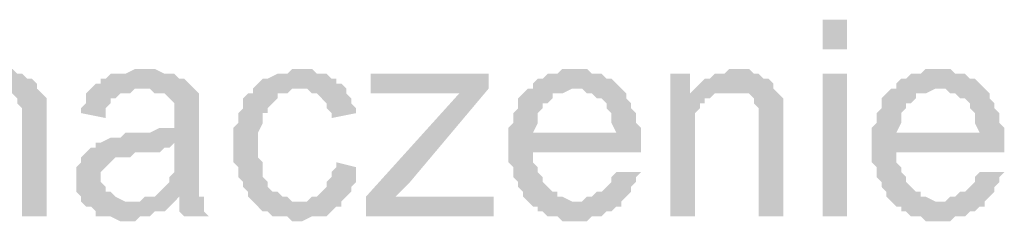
# Model space of a CAD drawing. Header units: millimetres. Extents: x 282377 to 1404227, y -783705 to 1038705.
# Tile 161 of 243: x 383130 to 383215, y 9133 to 9150. Entities that reach past the tile are written whole.
import ezdxf

# ---------------------------------------------------------------- set-up
doc = ezdxf.new("R2010")
doc.units = ezdxf.units.MM
doc.linetypes.add('ACAD_ISO08W100', pattern=[36, 24, -3, 6, -3])
doc.layers.add('!!ELEKTRYKA', color=7, linetype='Continuous')

msp = doc.modelspace()

# ---------------------------------------------------------------- hatches: boundary and pattern name
at = {"layer": '!!ELEKTRYKA', "linetype": 'ACAD_ISO08W100'}
for points in [[(383127.776, 9146.054), (383127.776, 9146.054), (383127.353, 9146.054), (383126.93, 9145.63), (383126.506, 9145.63), (383126.083, 9145.63), (383125.66, 9145.207), (383125.236, 9145.207), (383124.813, 9144.784), (383124.813, 9144.784), (383124.39, 9144.36), (383127.353, 9143.937), (383127.776, 9143.937), (383128.2, 9143.937), (383128.623, 9143.937), (383129.046, 9143.937), (383129.47, 9143.514), (383129.47, 9143.09), (383129.893, 9142.667), (383129.893, 9142.667), (383129.893, 9142.244), (383129.893, 9141.82), (383129.893, 9141.397), (383129.893, 9140.973), (383129.893, 9133.353), (383132.01, 9133.353), (383132.01, 9140.973), (383132.01, 9140.973), (383132.01, 9141.82), (383132.01, 9142.244), (383132.01, 9142.667), (383132.01, 9143.09), (383132.01, 9143.09), (383132.01, 9143.514), (383131.587, 9143.937), (383131.163, 9144.36), (383131.163, 9144.784), (383130.74, 9145.207), (383130.316, 9145.207), (383129.893, 9145.63), (383129.893, 9145.63), (383129.47, 9145.63), (383129.046, 9146.054), (383128.623, 9146.054)], [(383140.477, 9146.054), (383139.63, 9146.054), (383138.784, 9145.63), (383137.514, 9145.63), (383137.09, 9145.207), (383136.667, 9145.207), (383136.667, 9144.784), (383136.244, 9144.784), (383135.82, 9144.36), (383140.054, 9144.36), (383140.477, 9144.36), (383140.9, 9144.36), (383141.324, 9143.937), (383141.747, 9143.937), (383142.17, 9143.937), (383142.594, 9143.514), (383142.594, 9143.514), (383143.017, 9143.09), (383143.017, 9142.667), (383143.017, 9142.244), (383143.017, 9141.82), (383143.017, 9141.82), (383143.017, 9140.973), (383142.594, 9140.973), (383142.594, 9140.973), (383142.17, 9140.973), (383141.747, 9140.973), (383140.9, 9140.55), (383140.477, 9140.55), (383140.054, 9140.55), (383139.207, 9140.55), (383138.784, 9140.55), (383138.36, 9140.127), (383137.937, 9140.127), (383137.514, 9140.127), (383137.514, 9140.127), (383136.667, 9139.703), (383136.244, 9139.703), (383143.017, 9139.703), (383143.017, 9138.857), (383143.017, 9138.433), (383143.017, 9138.01), (383143.017, 9137.587), (383143.017, 9137.163), (383142.594, 9136.74), (383142.594, 9136.74), (383142.594, 9136.317), (383142.17, 9135.893), (383141.747, 9135.47), (383141.324, 9135.047), (383140.9, 9135.047), (383140.477, 9135.047), (383143.44, 9135.047), (383143.44, 9134.623), (383143.44, 9134.2), (383143.44, 9133.777), (383143.864, 9133.353), (383145.981, 9133.353), (383145.981, 9133.353), (383145.557, 9133.777), (383145.557, 9134.2), (383145.557, 9135.047), (383145.134, 9135.047), (383145.134, 9135.47), (383145.134, 9135.47), (383145.134, 9135.893), (383145.134, 9136.74), (383145.134, 9137.163), (383145.134, 9137.587), (383145.134, 9138.433), (383145.134, 9141.397), (383145.134, 9141.397), (383145.134, 9141.82), (383145.134, 9142.667), (383145.134, 9143.09), (383145.134, 9143.09), (383145.134, 9143.514), (383145.134, 9143.937), (383144.711, 9144.36), (383144.287, 9144.784), (383144.287, 9144.784), (383143.864, 9145.207), (383143.44, 9145.207), (383143.017, 9145.63), (383143.017, 9145.63), (383142.594, 9145.63), (383142.17, 9145.63), (383141.324, 9146.054), (383140.9, 9146.054)], [(383153.601, 9146.054), (383153.601, 9146.054), (383153.177, 9146.054), (383152.754, 9145.63), (383152.331, 9145.63), (383151.907, 9145.63), (383151.061, 9145.207), (383151.061, 9145.207), (383150.637, 9145.207), (383150.214, 9144.784), (383149.791, 9144.36), (383149.791, 9143.937), (383149.367, 9143.937), (383148.944, 9143.514), (383148.944, 9143.09), (383148.944, 9142.667), (383148.521, 9142.244), (383148.521, 9141.82), (383148.521, 9141.397), (383148.097, 9140.973), (383148.097, 9140.55), (383148.097, 9140.127), (383148.097, 9139.28), (383148.097, 9138.857), (383148.097, 9138.433), (383148.097, 9138.01), (383148.521, 9137.587), (383148.521, 9137.163), (383148.521, 9136.74), (383148.944, 9136.317), (383148.944, 9135.893), (383149.367, 9135.47), (383149.367, 9135.047), (383149.791, 9134.623), (383153.601, 9134.623), (383153.601, 9134.623), (383153.177, 9134.623), (383152.754, 9135.047), (383152.331, 9135.047), (383151.907, 9135.47), (383151.484, 9135.47), (383151.061, 9135.893), (383151.061, 9135.893), (383151.061, 9136.317), (383150.637, 9136.74), (383150.637, 9137.163), (383150.637, 9137.587), (383150.637, 9138.01), (383150.214, 9138.433), (383150.214, 9138.857), (383150.214, 9139.703), (383150.214, 9139.703), (383150.214, 9140.127), (383150.214, 9140.55), (383150.637, 9141.397), (383150.637, 9141.82), (383150.637, 9142.244), (383151.061, 9142.244), (383151.061, 9142.667), (383151.484, 9143.09), (383151.484, 9143.09), (383151.907, 9143.514), (383151.907, 9143.937), (383152.331, 9143.937), (383152.754, 9143.937), (383153.177, 9144.36), (383154.024, 9144.36), (383157.834, 9144.36), (383157.411, 9144.784), (383156.987, 9144.784), (383156.987, 9145.207), (383156.564, 9145.207), (383156.141, 9145.63), (383155.717, 9145.63), (383155.294, 9145.63), (383154.871, 9146.054), (383154.447, 9146.054)], [(383177.731, 9146.054), (383176.461, 9146.054), (383176.038, 9145.63), (383175.191, 9145.63), (383174.768, 9145.207), (383174.345, 9145.207), (383173.921, 9144.784), (383173.921, 9144.36), (383173.498, 9144.36), (383177.731, 9144.36), (383177.731, 9144.36), (383178.155, 9144.36), (383178.578, 9143.937), (383179.001, 9143.937), (383179.425, 9143.514), (383179.848, 9143.514), (383180.271, 9143.09), (383180.271, 9143.09), (383180.271, 9142.667), (383180.695, 9142.244), (383180.695, 9141.82), (383180.695, 9141.397), (383181.118, 9140.55), (383173.921, 9140.55), (383183.235, 9140.55), (383183.235, 9140.973), (383182.811, 9141.397), (383182.811, 9141.82), (383182.811, 9142.244), (383182.388, 9142.667), (383182.388, 9143.09), (383181.965, 9143.514), (383181.965, 9143.937), (383181.541, 9144.36), (383181.541, 9144.36), (383181.118, 9144.784), (383180.695, 9145.207), (383180.271, 9145.207), (383179.848, 9145.63), (383179.425, 9145.63), (383179.001, 9145.63), (383178.578, 9146.054), (383178.155, 9146.054)], [(383191.278, 9146.054), (383191.278, 9146.054), (383190.855, 9146.054), (383190.432, 9145.63), (383190.008, 9145.63), (383189.585, 9145.63), (383189.162, 9145.207), (383188.738, 9145.207), (383188.315, 9144.784), (383188.315, 9144.784), (383187.892, 9144.36), (383190.855, 9143.937), (383191.278, 9143.937), (383191.702, 9143.937), (383192.125, 9143.937), (383192.548, 9143.937), (383192.972, 9143.514), (383192.972, 9143.09), (383193.395, 9142.667), (383193.395, 9142.667), (383193.395, 9142.244), (383193.395, 9141.82), (383193.395, 9141.397), (383193.395, 9140.973), (383193.395, 9133.353), (383195.512, 9133.353), (383195.512, 9140.973), (383195.512, 9140.973), (383195.512, 9141.82), (383195.512, 9142.244), (383195.512, 9142.667), (383195.512, 9143.09), (383195.512, 9143.09), (383195.512, 9143.514), (383195.088, 9143.937), (383194.665, 9144.36), (383194.665, 9144.784), (383194.242, 9145.207), (383193.818, 9145.207), (383193.395, 9145.63), (383193.395, 9145.63), (383192.972, 9145.63), (383192.548, 9146.054), (383192.125, 9146.054)], [(383209.059, 9146.054), (383207.789, 9146.054), (383207.365, 9145.63), (383206.519, 9145.63), (383206.095, 9145.207), (383205.672, 9145.207), (383205.249, 9144.784), (383205.249, 9144.36), (383204.825, 9144.36), (383209.059, 9144.36), (383209.059, 9144.36), (383209.482, 9144.36), (383209.906, 9143.937), (383210.329, 9143.937), (383210.752, 9143.514), (383211.176, 9143.514), (383211.599, 9143.09), (383211.599, 9143.09), (383211.599, 9142.667), (383212.022, 9142.244), (383212.022, 9141.82), (383212.022, 9141.397), (383212.446, 9140.55), (383205.249, 9140.55), (383214.562, 9140.55), (383214.562, 9140.973), (383214.139, 9141.397), (383214.139, 9141.82), (383214.139, 9142.244), (383213.716, 9142.667), (383213.716, 9143.09), (383213.292, 9143.514), (383213.292, 9143.937), (383212.869, 9144.36), (383212.869, 9144.36), (383212.446, 9144.784), (383212.022, 9145.207), (383211.599, 9145.207), (383211.176, 9145.63), (383210.752, 9145.63), (383210.329, 9145.63), (383209.906, 9146.054), (383209.482, 9146.054)], [(383170.111, 9145.63), (383159.951, 9145.63), (383159.951, 9143.937), (383167.571, 9143.937), (383170.111, 9144.36)], [(383187.468, 9145.63), (383185.775, 9145.63), (383185.775, 9133.353), (383187.892, 9133.353), (383187.892, 9140.127), (383187.892, 9140.55), (383187.892, 9140.973), (383187.892, 9141.397), (383187.892, 9141.82), (383187.892, 9142.244), (383188.315, 9142.667), (383188.315, 9143.09), (383188.738, 9143.09), (383188.738, 9143.514), (383189.162, 9143.514), (383189.585, 9143.937), (383187.468, 9143.937)], [(383135.82, 9144.36), (383135.397, 9143.937), (383135.397, 9143.09), (383134.974, 9142.667), (383134.974, 9142.244), (383137.09, 9141.82), (383137.09, 9142.244), (383137.09, 9142.667), (383137.514, 9143.09), (383137.514, 9143.514), (383137.937, 9143.514), (383138.36, 9143.937), (383138.784, 9143.937), (383139.207, 9143.937), (383139.63, 9144.36), (383140.054, 9144.36)], [(383157.834, 9144.36), (383154.024, 9144.36), (383154.447, 9144.36), (383154.871, 9143.937), (383155.294, 9143.937), (383155.717, 9143.514), (383155.717, 9143.514), (383156.141, 9143.09), (383156.141, 9142.667), (383156.564, 9142.244), (383156.564, 9141.82), (383158.681, 9142.244), (383158.681, 9142.244), (383158.681, 9142.667), (383158.258, 9143.09), (383158.258, 9143.514), (383157.834, 9143.937)], [(383170.111, 9144.36), (383167.571, 9143.937), (383159.528, 9135.047), (383159.528, 9133.353), (383162.068, 9135.047), (383163.338, 9136.317)], [(383173.498, 9144.36), (383173.498, 9144.36), (383173.075, 9143.937), (383172.651, 9143.514), (383172.651, 9143.09), (383172.651, 9142.667), (383172.228, 9142.244), (383172.228, 9141.82), (383172.228, 9141.397), (383171.805, 9140.973), (383171.805, 9140.55), (383171.805, 9140.127), (383171.805, 9139.28), (383171.805, 9138.857), (383171.805, 9138.433), (383171.805, 9138.01), (383172.228, 9137.587), (383172.228, 9137.163), (383172.228, 9136.74), (383172.651, 9136.317), (383172.651, 9135.893), (383173.075, 9135.47), (383173.075, 9135.047), (383173.498, 9134.623), (383177.731, 9134.623), (383177.731, 9134.623), (383177.308, 9134.623), (383176.461, 9135.047), (383176.038, 9135.047), (383176.038, 9135.47), (383175.615, 9135.47), (383175.191, 9135.893), (383175.191, 9135.893), (383174.768, 9136.317), (383174.768, 9136.74), (383174.345, 9137.163), (383174.345, 9137.587), (383173.921, 9138.01), (383173.921, 9138.433), (383173.921, 9138.857), (383183.235, 9138.857), (383183.235, 9139.28), (383183.235, 9139.703), (383183.235, 9140.127), (383183.235, 9140.55), (383173.921, 9140.55), (383173.921, 9140.55), (383174.345, 9141.397), (383174.345, 9141.82), (383174.345, 9142.244), (383174.768, 9142.667), (383174.768, 9143.09), (383175.191, 9143.09), (383175.615, 9143.514), (383175.615, 9143.937), (383176.038, 9143.937), (383176.461, 9143.937), (383177.308, 9144.36), (383177.731, 9144.36)], [(383204.825, 9144.36), (383204.825, 9144.36), (383204.402, 9143.937), (383203.979, 9143.514), (383203.979, 9143.09), (383203.979, 9142.667), (383203.555, 9142.244), (383203.555, 9141.82), (383203.555, 9141.397), (383203.132, 9140.973), (383203.132, 9140.55), (383203.132, 9140.127), (383203.132, 9139.28), (383203.132, 9138.857), (383203.132, 9138.433), (383203.132, 9138.01), (383203.555, 9137.587), (383203.555, 9137.163), (383203.555, 9136.74), (383203.979, 9136.317), (383203.979, 9135.893), (383204.402, 9135.47), (383204.402, 9135.047), (383204.825, 9134.623), (383209.059, 9134.623), (383209.059, 9134.623), (383208.635, 9134.623), (383207.789, 9135.047), (383207.365, 9135.047), (383207.365, 9135.47), (383206.942, 9135.47), (383206.519, 9135.893), (383206.519, 9135.893), (383206.095, 9136.317), (383206.095, 9136.74), (383205.672, 9137.163), (383205.672, 9137.587), (383205.249, 9138.01), (383205.249, 9138.433), (383205.249, 9138.857), (383214.562, 9138.857), (383214.562, 9139.28), (383214.562, 9139.703), (383214.562, 9140.127), (383214.562, 9140.55), (383205.249, 9140.55), (383205.249, 9140.55), (383205.672, 9141.397), (383205.672, 9141.82), (383205.672, 9142.244), (383206.095, 9142.667), (383206.095, 9143.09), (383206.519, 9143.09), (383206.942, 9143.514), (383206.942, 9143.937), (383207.365, 9143.937), (383207.789, 9143.937), (383208.635, 9144.36), (383209.059, 9144.36)], [(383136.244, 9139.703), (383136.244, 9139.28), (383135.82, 9139.28), (383135.397, 9138.857), (383135.397, 9138.857), (383134.974, 9138.433), (383134.974, 9138.01), (383134.55, 9137.587), (383134.55, 9137.163), (383134.55, 9136.74), (383134.55, 9136.74), (383134.55, 9135.893), (383134.55, 9135.47), (383134.974, 9135.047), (383134.974, 9134.623), (383135.397, 9134.2), (383135.82, 9134.2), (383135.82, 9134.2), (383136.244, 9133.777), (383136.244, 9133.353), (383136.667, 9133.353), (383137.09, 9133.353), (383137.514, 9133.353), (383138.36, 9132.93), (383138.784, 9132.93), (383139.207, 9132.93), (383139.63, 9132.93), (383140.054, 9133.353), (383140.477, 9133.353), (383140.9, 9133.353), (383141.324, 9133.777), (383141.747, 9133.777), (383142.17, 9133.777), (383142.594, 9134.2), (383143.017, 9134.623), (383139.207, 9134.623), (383139.207, 9134.623), (383138.784, 9134.623), (383137.937, 9135.047), (383137.937, 9135.047), (383137.514, 9135.47), (383137.09, 9135.47), (383137.09, 9135.893), (383136.667, 9136.317), (383136.667, 9136.74), (383136.667, 9136.74), (383136.667, 9137.163), (383137.09, 9137.587), (383137.09, 9137.587), (383137.514, 9138.01), (383137.937, 9138.433), (383138.36, 9138.433), (383138.784, 9138.433), (383139.207, 9138.433), (383139.63, 9138.857), (383140.054, 9138.857), (383140.477, 9138.857), (383140.9, 9138.857), (383141.747, 9138.857), (383142.17, 9139.28), (383142.594, 9139.28), (383142.594, 9139.28), (383143.017, 9139.703)], [(383156.987, 9138.01), (383156.987, 9137.587), (383156.564, 9137.163), (383156.564, 9136.74), (383156.141, 9136.317), (383156.141, 9135.893), (383155.717, 9135.47), (383155.717, 9135.47), (383155.294, 9135.047), (383154.871, 9135.047), (383154.447, 9134.623), (383153.601, 9134.623), (383149.791, 9134.623), (383149.791, 9134.623), (383150.214, 9134.2), (383150.637, 9133.777), (383151.061, 9133.777), (383151.484, 9133.353), (383151.907, 9133.353), (383152.331, 9133.353), (383152.754, 9133.353), (383153.177, 9132.93), (383153.601, 9132.93), (383154.024, 9132.93), (383154.871, 9133.353), (383155.294, 9133.353), (383155.717, 9133.353), (383156.141, 9133.353), (383156.564, 9133.777), (383156.987, 9134.2), (383156.987, 9134.2), (383157.411, 9134.2), (383157.411, 9134.623), (383157.834, 9135.047), (383158.258, 9135.47), (383158.258, 9135.893), (383158.681, 9136.317), (383158.681, 9136.74), (383158.681, 9137.163), (383158.681, 9137.587)], [(383181.118, 9137.163), (383180.695, 9136.74), (383180.695, 9136.317), (383180.271, 9135.893), (383179.848, 9135.47), (383179.848, 9135.47), (383179.425, 9135.47), (383179.001, 9135.047), (383178.578, 9135.047), (383178.155, 9134.623), (383177.731, 9134.623), (383173.498, 9134.623), (383173.498, 9134.623), (383173.921, 9134.2), (383174.345, 9134.2), (383174.345, 9133.777), (383174.768, 9133.777), (383175.191, 9133.353), (383175.615, 9133.353), (383176.038, 9133.353), (383176.461, 9132.93), (383177.308, 9132.93), (383177.731, 9132.93), (383178.155, 9132.93), (383178.578, 9132.93), (383179.001, 9133.353), (383179.425, 9133.353), (383179.848, 9133.353), (383180.271, 9133.777), (383180.695, 9133.777), (383181.118, 9134.2), (383181.541, 9134.2), (383181.541, 9134.623), (383181.965, 9135.047), (383182.388, 9135.47), (383182.388, 9135.893), (383182.811, 9136.317), (383182.811, 9136.74), (383183.235, 9137.163)], [(383212.446, 9137.163), (383212.022, 9136.74), (383212.022, 9136.317), (383211.599, 9135.893), (383211.176, 9135.47), (383211.176, 9135.47), (383210.752, 9135.47), (383210.329, 9135.047), (383209.906, 9135.047), (383209.482, 9134.623), (383209.059, 9134.623), (383204.825, 9134.623), (383204.825, 9134.623), (383205.249, 9134.2), (383205.672, 9134.2), (383205.672, 9133.777), (383206.095, 9133.777), (383206.519, 9133.353), (383206.942, 9133.353), (383207.365, 9133.353), (383207.789, 9132.93), (383208.635, 9132.93), (383209.059, 9132.93), (383209.482, 9132.93), (383209.906, 9132.93), (383210.329, 9133.353), (383210.752, 9133.353), (383211.176, 9133.353), (383211.599, 9133.777), (383212.022, 9133.777), (383212.446, 9134.2), (383212.869, 9134.2), (383212.869, 9134.623), (383213.292, 9135.047), (383213.716, 9135.47), (383213.716, 9135.893), (383214.139, 9136.317), (383214.139, 9136.74), (383214.562, 9137.163)], [(383140.477, 9135.047), (383140.054, 9134.623), (383139.207, 9134.623), (383143.017, 9134.623), (383143.44, 9135.047)]]:
    msp.add_hatch(color=7, dxfattribs=at).paths.add_polyline_path(points)

# ---------------------------------------------------------------- linework, layer by layer
at = {"layer": '!!ELEKTRYKA', "color": 7, "linetype": 'ACAD_ISO08W100', "lineweight": -3}
for points in [[(383201.015, 9147.747), (383201.015, 9150.287), (383198.899, 9147.747), (383198.899, 9150.287)], [(383201.015, 9133.353), (383201.015, 9145.63), (383198.899, 9133.353), (383198.899, 9145.63)], [(383187.892, 9144.36), (383187.468, 9143.937), (383190.855, 9143.937)], [(383170.534, 9135.047), (383162.068, 9135.047), (383170.534, 9133.353), (383159.528, 9133.353)]]:
    msp.add_solid(points, dxfattribs=at)

doc.saveas('drawing.dxf')
